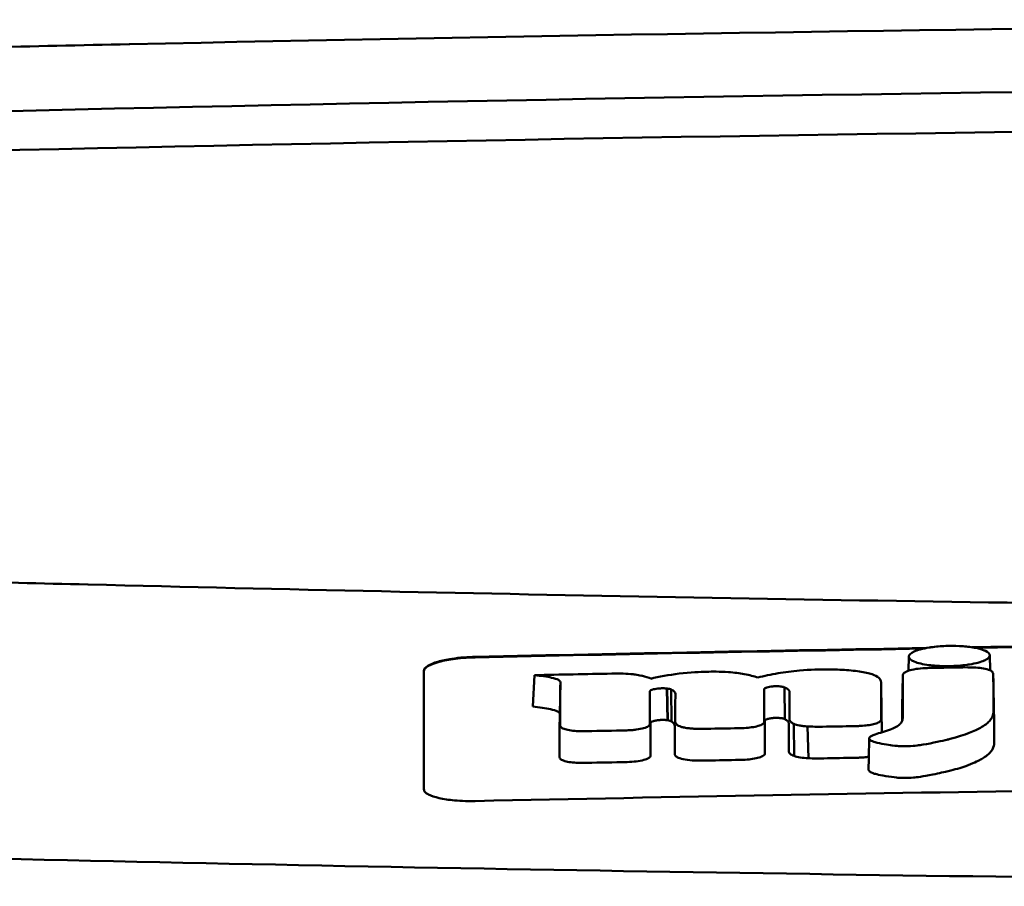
# Model space of a CAD drawing. Header units: millimetres. Extents: x 274 to 874, y -22 to 883.
# Tile 8 of 12: x 526 to 545, y 866 to 883. Entities that reach past the tile are written whole.
import ezdxf

# ---------------------------------------------------------------- set-up
doc = ezdxf.new("R2010")
doc.units = ezdxf.units.MM
doc.layers.add('Visible (ISO)', color=7, linetype='Continuous', lineweight=50)

msp = doc.modelspace()

# ---------------------------------------------------------------- linework, layer by layer
at = {"layer": 'Visible (ISO)'}
for p, q in [((528.356, 882.156), (528.364, 882.156)), ((527.548, 871.621), (527.556, 871.621)), ((543.547, 869.941), (543.553, 870.215)), ((545.129, 870.241), (545.135, 869.948)), ((536.226, 869.24), (536.256, 869.853)), ((539.615, 869.921), (539.606, 869.92)), ((543.422, 869.235), (543.434, 869.847)), ((545.211, 869.262), (545.199, 869.872)), ((536.746, 869.103), (536.759, 869.716)), ((541.136, 868.995), (541.126, 869.616)), ((543.022, 869.111), (543.01, 869.723)), ((538.689, 869.596), (538.692, 869.596)), ((538.85, 868.974), (538.837, 869.593)), ((538.853, 868.974), (538.839, 869.592)), ((538.926, 868.952), (538.92, 869.573)), ((540.733, 869.576), (540.733, 869.577)), ((538.703, 868.979), (538.706, 868.98)), ((540.745, 868.962), (540.745, 868.963)), ((541.314, 868.278), (541.313, 868.903)), ((541.593, 868.234), (541.575, 868.854))]:
    msp.add_line(p, q, dxfattribs=at)
for centre, major_axis, ratio, start_param, end_param in [((573.49, 853.41), (250.217, -0.007), 0.116796, 1.571075, 1.752137), ((573.644, 856.4), (225.492, 0.002), 0.110939, 1.570719, 1.791596), ((573.666, 856.369), (-227.223, 0), 0.106767, 4.71241, 4.92951), ((2675.463, 762.87), (2131.91, -107.347), 0.004971, 3.131872, 3.14183), ((1420.041, 943.561), (876.488, 73.351), 0.007714, 3.140926, 3.156464), ((980.778, 986.549), (437.26, 116.305), 0.016372, 3.162905, 3.181731), ((544.206, 869.767), (20.307, 0.333), 0.011404, 1.54636, 1.583154), ((-1058.224, 1244.639), (-1603.388, 374.365), 0.008684, 3.120399, 3.130225), ((573.689, -920.82), (-1794.464, 0), 0.998105, 4.73241, 4.73325), ((534.071, 868.18), (5.162, 1.321), 0.208752, 0.672627, 0.721389), ((434.826, 841.75), (-103.711, -27.966), 0.030011, 3.195969, 3.212241), ((469.644, 871.347), (68.92, -1.605), 0.017399, 0.035526, 0.081457), ((540.68, 868.343), (0.0178, -0.0822), 0.794442, 1.154854, 1.308402), ((539.457, 868.303), (0.452, 0.007), 0.249026, 3.644233, 4.534786)]:
    msp.add_ellipse(centre, major_axis=major_axis, ratio=ratio, start_param=start_param, end_param=end_param, dxfattribs=at)
for points, knots in [([(528.356, 882.156), (527.415, 882.136), (526.477, 882.115), (525.092, 882.082), (524.902, 882.078), (524.21, 882.061)], [-0.8458994, -0.8458994, -0.8458994, -0.8458994, -0.3752076, -0.3752076, -0.1515992, -0.1515992, -0.1515992, -0.1515992]), ([(523.392, 871.738), (523.972, 871.71), (524.411, 871.698), (525.751, 871.665), (526.649, 871.643), (527.548, 871.621)], [0.1522142, 0.1522142, 0.1522142, 0.1522142, 0.3763363, 0.3763363, 0.8296812, 0.8296812, 0.8296812, 0.8296812]), ([(527.556, 871.621), (535.176, 871.433), (542.811, 871.293), (554.349, 871.152), (558.196, 871.117), (563.983, 871.081), (565.917, 871.072), (569.7, 871.061), (571.513, 871.057), (573.412, 871.057)], [0.000811, 0.000811, 0.000811, 0.000811, 2.334672, 2.334672, 3.49801, 3.49801, 4.08174, 4.08174, 4.638981, 4.638981, 4.638981, 4.638981]), ([(543.659, 870.315), (543.688, 870.328), (543.725, 870.342), (543.831, 870.371), (543.892, 870.383), (543.947, 870.392)], [0.54383531, 0.54383531, 0.54383531, 0.54383531, 0.55538596, 0.55538596, 0.56979725, 0.56979725, 0.56979725, 0.56979725]), ([(543.947, 870.392), (543.973, 870.396), (543.996, 870.399), (544.112, 870.414), (544.21, 870.422), (544.321, 870.424), (544.331, 870.425), (544.341, 870.425)], [0.56979725, 0.56979725, 0.56979725, 0.56979725, 0.57641934, 0.57641934, 0.60538821, 0.60538821, 0.608138, 0.608138, 0.608138, 0.608138]), ([(544.341, 870.425), (544.422, 870.426), (544.515, 870.425), (544.653, 870.414), (544.694, 870.41), (544.735, 870.405)], [0.20935443, 0.20935443, 0.20935443, 0.20935443, 0.23138469, 0.23138469, 0.24081303, 0.24081303, 0.24081303, 0.24081303]), ([(544.735, 870.405), (544.781, 870.399), (544.825, 870.392), (544.932, 870.37), (544.983, 870.354), (545.023, 870.337)], [0.24081303, 0.24081303, 0.24081303, 0.24081303, 0.25152963, 0.25152963, 0.26878639, 0.26878639, 0.26878639, 0.26878639]), ([(534.1, 869.939), (534.1, 869.971), (534.126, 870.004), (534.223, 870.065), (534.289, 870.092), (534.451, 870.139), (534.543, 870.158), (534.72, 870.185), (534.8, 870.194), (534.954, 870.206), (535.027, 870.209), (535.1, 870.211)], [0.000001, 0.000001, 0.000001, 0.000001, 0.0401815, 0.0401815, 0.0773555, 0.0773555, 0.111928, 0.111928, 0.1374241, 0.1374241, 0.1594038, 0.1594038, 0.1594038, 0.1594038]), ([(534.1, 869.929), (534.1, 869.946), (534.108, 869.964), (534.138, 870), (534.161, 870.018), (534.242, 870.064), (534.311, 870.09), (534.488, 870.138), (534.595, 870.158), (534.78, 870.181), (534.849, 870.188), (534.98, 870.197), (535.04, 870.2), (535.1, 870.201)], [0.000001, 0.000001, 0.000001, 0.000001, 0.0217943, 0.0217943, 0.0441477, 0.0441477, 0.0807582, 0.0807582, 0.1194179, 0.1194179, 0.1413053, 0.1413053, 0.159337, 0.159337, 0.159337, 0.159337]), ([(545.023, 870.337), (545.032, 870.334), (545.039, 870.33), (545.095, 870.304), (545.121, 870.279), (545.129, 870.249), (545.129, 870.244), (545.129, 870.24)], [0.26878639, 0.26878639, 0.26878639, 0.26878639, 0.27236042, 0.27236042, 0.29605283, 0.29605283, 0.29977178, 0.29977178, 0.29977178, 0.29977178]), ([(545.129, 870.24), (545.129, 870.219), (545.116, 870.196), (545.069, 870.162), (545.048, 870.151), (545.024, 870.14)], [0.29977178, 0.29977178, 0.29977178, 0.29977178, 0.3191873, 0.3191873, 0.32886275, 0.32886275, 0.32886275, 0.32886275]), ([(543.952, 869.994), (543.945, 869.994), (543.939, 869.994), (543.927, 869.994), (543.921, 869.993), (543.915, 869.993)], [-0.00371697, -0.00371697, -0.00371697, -0.00371697, -0.001858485, -0.001858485, 0, 0, 0, 0]), ([(544.735, 870.063), (544.718, 870.06), (544.702, 870.058), (544.633, 870.048), (544.577, 870.042), (544.46, 870.034), (544.401, 870.031), (544.341, 870.03), (544.237, 870.028), (544.138, 870.032), (544.016, 870.042), (543.983, 870.045), (543.947, 870.05)], [0.35782816, 0.35782816, 0.35782816, 0.35782816, 0.36290873, 0.36290873, 0.38071021, 0.38071021, 0.39878358, 0.39878358, 0.39878358, 0.42985818, 0.42985818, 0.43932148, 0.43932148, 0.43932148, 0.43932148]), ([(545.186, 869.912), (545.176, 869.926), (545.156, 869.939), (545.097, 869.964), (545.055, 869.976), (544.96, 869.993), (544.909, 869.999), (544.805, 870.006), (544.752, 870.007), (544.699, 870.006)], [-0.06978878, -0.06978878, -0.06978878, -0.06978878, -0.05239411, -0.05239411, -0.03314186, -0.03314186, -0.01591655, -0.01591655, 0, 0, 0, 0]), ([(534.1, 867.628), (534.1, 868.071), (534.1, 868.512), (534.1, 868.955), (534.1, 869.283), (534.1, 869.61), (534.1, 869.939)], [0, 0, 0, 0, 5.438666, 5.438666, 5.438666, 9.461667, 9.461667, 9.461667, 9.461667]), ([(536.256, 869.853), (536.373, 869.841), (536.495, 869.825), (536.642, 869.792), (536.69, 869.778), (536.734, 869.755), (536.744, 869.747), (536.753, 869.735), (536.758, 869.727), (536.759, 869.716)], [-0.2159558, -0.2159558, -0.2159558, -0.2159558, -0.105326, -0.105326, -0.0420287, -0.0420287, -0.0138033, -0.0138033, 0, 0, 0, 0]), ([(538.219, 869.867), (538.194, 869.87), (538.165, 869.873), (538.068, 869.882), (538.003, 869.884), (537.937, 869.885)], [-0.03137982, -0.03137982, -0.03137982, -0.03137982, -0.02006966, -0.02006966, 0, 0, 0, 0]), ([(539.606, 869.92), (539.487, 869.917), (539.296, 869.909), (538.868, 869.859), (538.685, 869.825), (538.522, 869.785)], [-0.1386449, -0.1386449, -0.1386449, -0.1386449, -0.0667172, -0.0667172, 0, 0, 0, 0]), ([(540.609, 869.808), (540.534, 869.833), (540.446, 869.856), (540.251, 869.892), (540.149, 869.905), (539.865, 869.925), (539.711, 869.923), (539.615, 869.921)], [-0.2770651, -0.2770651, -0.2770651, -0.2770651, -0.2356097, -0.2356097, -0.1978033, -0.1978033, -0.1405425, -0.1405425, -0.1405425, -0.1405425]), ([(542.112, 869.962), (542.083, 869.963), (542.055, 869.964), (541.823, 869.967), (541.621, 869.961), (541.274, 869.932), (541.135, 869.914), (540.86, 869.868), (540.729, 869.839), (540.609, 869.808)], [-0.1668809, -0.1668809, -0.1668809, -0.1668809, -0.1584518, -0.1584518, -0.0966679, -0.0966679, -0.0505514, -0.0505514, 0, 0, 0, 0]), ([(543.008, 869.736), (543, 869.765), (542.98, 869.794), (542.905, 869.845), (542.855, 869.867), (542.711, 869.908), (542.618, 869.924), (542.4, 869.949), (542.28, 869.957), (542.162, 869.961)], [-0.3006219, -0.3006219, -0.3006219, -0.3006219, -0.2681937, -0.2681937, -0.2390981, -0.2390981, -0.2061369, -0.2061369, -0.1717789, -0.1717789, -0.1717789, -0.1717789]), ([(542.792, 868.643), (542.782, 868.634), (542.778, 868.625), (542.781, 868.606), (542.791, 868.596), (542.824, 868.57), (542.868, 868.556), (542.999, 868.517), (543.155, 868.495), (543.311, 868.474), (543.353, 868.471), (543.422, 868.466), (543.474, 868.466), (543.605, 868.47), (543.672, 868.477), (543.752, 868.487), (543.792, 868.493), (544.014, 868.53), (544.22, 868.577), (544.315, 868.599), (544.334, 868.604), (544.657, 868.685), (544.847, 868.773), (545.026, 868.872), (545.083, 868.915), (545.167, 869.006), (545.191, 869.053), (545.201, 869.116), (545.202, 869.13), (545.202, 869.166), (545.201, 869.426), (545.199, 869.872)], [-4.676688, -4.676688, -4.676688, -4.676688, -4.675904, -4.675904, -4.674974, -4.674974, -4.671817, -4.671817, -4.660677, -4.660677, -4.647032, -4.647032, -4.608842, -4.608842, -4.553099, -4.553099, -4.499156, -4.499156, -4.229728, -4.229728, -4.140787, -4.140787, -2.835256, -2.835256, -1.875515, -1.875515, -0.862737, -0.862737, -0.545368, -0.545368, 0, 0, 0, 0]), ([(543.434, 869.847), (543.434, 869.641), (543.434, 869.434), (543.433, 869.176), (543.433, 869.124), (543.433, 869.054), (543.434, 869.037), (543.431, 868.994), (543.427, 868.969), (543.404, 868.929), (543.397, 868.919), (543.387, 868.908), (543.387, 868.907), (543.386, 868.906)], [-1.166686, -1.166686, -1.166686, -1.166686, -0.464273, -0.464273, -0.288528, -0.288528, -0.228277, -0.228277, -0.144624, -0.144624, -0.115228, -0.115228, -0.113333, -0.113333, -0.113333, -0.113333]), ([(543.442, 869.878), (543.44, 869.873), (543.438, 869.868), (543.435, 869.857), (543.434, 869.852), (543.434, 869.847)], [-0.0124181, -0.0124181, -0.0124181, -0.0124181, -0.00620912, -0.00620912, 0, 0, 0, 0]), ([(543.915, 869.993), (543.852, 869.992), (543.791, 869.987), (543.676, 869.973), (543.623, 869.962), (543.54, 869.94), (543.509, 869.928), (543.464, 869.903), (543.449, 869.891), (543.442, 869.878)], [-0.07038308, -0.07038308, -0.07038308, -0.07038308, -0.05171901, -0.05171901, -0.03231276, -0.03231276, -0.01570023, -0.01570023, 0, 0, 0, 0]), ([(545.199, 869.872), (545.199, 869.879), (545.198, 869.886), (545.194, 869.899), (545.19, 869.905), (545.186, 869.912)], [-0.01632771, -0.01632771, -0.01632771, -0.01632771, -0.00807771, -0.00807771, 0, 0, 0, 0]), ([(540.733, 869.577), (540.733, 869.581), (540.736, 869.586), (540.745, 869.596), (540.753, 869.6), (540.769, 869.608), (540.777, 869.611), (540.801, 869.619), (540.819, 869.623), (540.858, 869.63), (540.878, 869.632), (540.9, 869.634)], [-0.02992686, -0.02992686, -0.02992686, -0.02992686, -0.02418642, -0.02418642, -0.01807434, -0.01807434, -0.01392338, -0.01392338, -0.00671718, -0.00671718, 0, 0, 0, 0]), ([(540.9, 869.634), (540.915, 869.636), (540.93, 869.637), (540.962, 869.638), (540.977, 869.638), (541.01, 869.637), (541.027, 869.636), (541.057, 869.633), (541.07, 869.631), (541.082, 869.628)], [-0.01955689, -0.01955689, -0.01955689, -0.01955689, -0.01485499, -0.01485499, -0.01008754, -0.01008754, -0.00490608, -0.00490608, 0, 0, 0, 0]), ([(541.082, 869.628), (541.091, 869.626), (541.099, 869.625), (541.113, 869.621), (541.12, 869.618), (541.126, 869.616)], [-0.006796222, -0.006796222, -0.006796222, -0.006796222, -0.003434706, -0.003434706, 0, 0, 0, 0]), ([(541.126, 869.616), (541.144, 869.609), (541.159, 869.601), (541.188, 869.584), (541.2, 869.575), (541.222, 869.551), (541.228, 869.536), (541.228, 869.521)], [-0.04141837, -0.04141837, -0.04141837, -0.04141837, -0.03042196, -0.03042196, -0.01813781, -0.01813781, 0, 0, 0, 0]), ([(538.503, 869.525), (538.503, 869.528), (538.503, 869.53), (538.504, 869.535), (538.504, 869.537), (538.505, 869.539)], [-0.005600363, -0.005600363, -0.005600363, -0.005600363, -0.002800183, -0.002800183, 0, 0, 0, 0]), ([(538.505, 869.539), (538.507, 869.546), (538.513, 869.552), (538.534, 869.565), (538.551, 869.572), (538.589, 869.582), (538.608, 869.586), (538.647, 869.592), (538.668, 869.594), (538.689, 869.596)], [-0.03055807, -0.03055807, -0.03055807, -0.03055807, -0.02262898, -0.02262898, -0.01353981, -0.01353981, -0.00653226, -0.00653226, 0, 0, 0, 0]), ([(538.692, 869.596), (538.716, 869.597), (538.741, 869.598), (538.791, 869.597), (538.815, 869.596), (538.837, 869.593)], [-0.01504723, -0.01504723, -0.01504723, -0.01504723, -0.0076813, -0.0076813, 0, 0, 0, 0]), ([(538.837, 869.593), (538.837, 869.593), (538.838, 869.593), (538.838, 869.593), (538.839, 869.593), (538.839, 869.592)], [-0.0002682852, -0.0002682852, -0.0002682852, -0.0002682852, -0.0001341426, -0.0001341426, 0, 0, 0, 0]), ([(538.839, 869.592), (538.856, 869.59), (538.871, 869.587), (538.898, 869.581), (538.91, 869.577), (538.92, 869.573)], [-0.01202595, -0.01202595, -0.01202595, -0.01202595, -0.00617462, -0.00617462, 0, 0, 0, 0]), ([(538.92, 869.573), (538.946, 869.56), (538.97, 869.545), (538.996, 869.514), (539.001, 869.5), (539.001, 869.487)], [-0.03992932, -0.03992932, -0.03992932, -0.03992932, -0.01685313, -0.01685313, 0, 0, 0, 0]), ([(536.226, 869.24), (536.345, 869.227), (536.471, 869.211), (536.623, 869.178), (536.672, 869.164), (536.718, 869.141), (536.729, 869.134), (536.74, 869.122), (536.746, 869.114), (536.746, 869.103)], [-0.1886698, -0.1886698, -0.1886698, -0.1886698, -0.0911326, -0.0911326, -0.0367802, -0.0367802, -0.0129551, -0.0129551, 0, 0, 0, 0]), ([(542.767, 868.007), (542.767, 868.006), (542.767, 868.005), (542.768, 868), (542.769, 867.992), (542.791, 867.972), (542.81, 867.958), (542.879, 867.933), (542.939, 867.913), (543.179, 867.874), (543.26, 867.863), (543.347, 867.854), (543.397, 867.85), (543.523, 867.849), (543.584, 867.852), (543.709, 867.863), (543.82, 867.877), (544.138, 867.941), (544.257, 867.967), (544.448, 868.013), (544.561, 868.047), (544.8, 868.132), (544.895, 868.179), (544.995, 868.233), (545.07, 868.277), (545.173, 868.383), (545.198, 868.43), (545.213, 868.495), (545.213, 868.508), (545.216, 868.581), (545.214, 868.643), (545.213, 868.891), (545.212, 869.076), (545.211, 869.262)], [-1.208321, -1.208321, -1.208321, -1.208321, -1.111902, -1.111902, -0.905637, -0.905637, -0.746423, -0.746423, -0.659222, -0.659222, -0.617445, -0.617445, -0.585347, -0.585347, -0.554872, -0.554872, -0.520248, -0.520248, -0.499861, -0.499861, -0.459593, -0.459593, -0.4035, -0.4035, -0.354802, -0.354802, -0.317144, -0.317144, -0.30253, -0.30253, -0.226738, -0.226738, 0, 0, 0, 0]), ([(536.757, 868.876), (536.757, 868.871), (536.757, 868.867), (536.76, 868.858), (536.762, 868.854), (536.764, 868.85)], [-0.01079552, -0.01079552, -0.01079552, -0.01079552, -0.00539778, -0.00539778, 0, 0, 0, 0]), ([(536.764, 868.85), (536.772, 868.837), (536.787, 868.826), (536.835, 868.803), (536.868, 868.793), (536.946, 868.777), (536.99, 868.771), (537.084, 868.763), (537.132, 868.761), (537.182, 868.761)], [-0.06226453, -0.06226453, -0.06226453, -0.06226453, -0.04680156, -0.04680156, -0.03060505, -0.03060505, -0.01479139, -0.01479139, 0, 0, 0, 0]), ([(538.055, 868.778), (538.086, 868.778), (538.116, 868.78), (538.179, 868.785), (538.21, 868.788), (538.294, 868.799), (538.342, 868.809), (538.423, 868.832), (538.454, 868.845), (538.495, 868.873), (538.505, 868.887), (538.505, 868.901)], [-0.07213826, -0.07213826, -0.07213826, -0.07213826, -0.06285871, -0.06285871, -0.05297585, -0.05297585, -0.03500281, -0.03500281, -0.01704041, -0.01704041, 0, 0, 0, 0]), ([(538.517, 868.924), (538.518, 868.93), (538.523, 868.936), (538.542, 868.948), (538.555, 868.954), (538.59, 868.964), (538.611, 868.969), (538.656, 868.976), (538.679, 868.978), (538.703, 868.979)], [-0.03056509, -0.03056509, -0.03056509, -0.03056509, -0.02315572, -0.02315572, -0.01522783, -0.01522783, -0.00732017, -0.00732017, 0, 0, 0, 0]), ([(538.706, 868.98), (538.731, 868.981), (538.757, 868.981), (538.807, 868.98), (538.83, 868.978), (538.85, 868.974)], [-0.01522535, -0.01522535, -0.01522535, -0.01522535, -0.0075565, -0.0075565, 0, 0, 0, 0]), ([(538.85, 868.974), (538.851, 868.974), (538.851, 868.974), (538.852, 868.974), (538.852, 868.974), (538.853, 868.974)], [-0.0002734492, -0.0002734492, -0.0002734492, -0.0002734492, -0.0001367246, -0.0001367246, 0, 0, 0, 0]), ([(538.853, 868.974), (538.869, 868.971), (538.883, 868.968), (538.908, 868.961), (538.918, 868.956), (538.926, 868.952)], [-0.01231679, -0.01231679, -0.01231679, -0.01231679, -0.00622563, -0.00622563, 0, 0, 0, 0]), ([(538.926, 868.952), (538.936, 868.945), (538.945, 868.938), (538.961, 868.924), (538.968, 868.916), (538.984, 868.894), (538.989, 868.879), (538.989, 868.863)], [-0.03744041, -0.03744041, -0.03744041, -0.03744041, -0.02842208, -0.02842208, -0.01879918, -0.01879918, 0, 0, 0, 0]), ([(539, 868.942), (539, 868.929), (539.005, 868.916), (539.026, 868.89), (539.042, 868.878), (539.064, 868.866)], [-0.03237121, -0.03237121, -0.03237121, -0.03237121, -0.01625604, -0.01625604, 0, 0, 0, 0]), ([(539.064, 868.866), (539.078, 868.859), (539.094, 868.853), (539.133, 868.841), (539.156, 868.835), (539.207, 868.825), (539.237, 868.821), (539.299, 868.814), (539.331, 868.811), (539.364, 868.81)], [-0.04047569, -0.04047569, -0.04047569, -0.04047569, -0.03078986, -0.03078986, -0.02099526, -0.02099526, -0.01033367, -0.01033367, 0, 0, 0, 0]), ([(540.345, 868.823), (540.395, 868.826), (540.443, 868.831), (540.534, 868.844), (540.577, 868.853), (540.651, 868.874), (540.681, 868.887), (540.721, 868.912), (540.732, 868.925), (540.734, 868.938)], [-0.06382121, -0.06382121, -0.06382121, -0.06382121, -0.04876084, -0.04876084, -0.03277152, -0.03277152, -0.01585483, -0.01585483, 0, 0, 0, 0]), ([(540.734, 868.938), (540.735, 868.94), (540.735, 868.942), (540.735, 868.946), (540.735, 868.948), (540.735, 868.951)], [-0.005096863, -0.005096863, -0.005096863, -0.005096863, -0.00254843, -0.00254843, 0, 0, 0, 0]), ([(540.745, 868.963), (540.745, 868.969), (540.749, 868.975), (540.764, 868.986), (540.776, 868.992), (540.808, 869.003), (540.828, 869.007), (540.871, 869.015), (540.893, 869.018), (540.917, 869.019)], [-0.03003381, -0.03003381, -0.03003381, -0.03003381, -0.02291426, -0.02291426, -0.0153026, -0.0153026, -0.00735305, -0.00735305, 0, 0, 0, 0]), ([(540.917, 869.019), (540.933, 869.021), (540.95, 869.021), (540.983, 869.022), (541, 869.021), (541.032, 869.019), (541.048, 869.018), (541.075, 869.014), (541.088, 869.012), (541.098, 869.009)], [-0.0198792, -0.0198792, -0.0198792, -0.0198792, -0.01493589, -0.01493589, -0.00986287, -0.00986287, -0.00482334, -0.00482334, 0, 0, 0, 0]), ([(541.098, 869.009), (541.106, 869.007), (541.113, 869.005), (541.126, 869), (541.131, 868.998), (541.136, 868.995)], [-0.007017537, -0.007017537, -0.007017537, -0.007017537, -0.003544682, -0.003544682, 0, 0, 0, 0]), ([(541.136, 868.995), (541.148, 868.988), (541.159, 868.981), (541.18, 868.965), (541.189, 868.956), (541.21, 868.931), (541.216, 868.915), (541.216, 868.897)], [-0.04184917, -0.04184917, -0.04184917, -0.04184917, -0.03190704, -0.03190704, -0.02101076, -0.02101076, 0, 0, 0, 0]), ([(541.228, 868.989), (541.228, 868.974), (541.235, 868.959), (541.263, 868.929), (541.284, 868.916), (541.313, 868.903)], [-0.03713255, -0.03713255, -0.03713255, -0.03713255, -0.01850358, -0.01850358, 0, 0, 0, 0]), ([(541.313, 868.903), (541.34, 868.891), (541.375, 868.881), (541.441, 868.868), (541.467, 868.864), (541.519, 868.858), (541.547, 868.856), (541.575, 868.854)], [-0.03490258, -0.03490258, -0.03490258, -0.03490258, -0.01807201, -0.01807201, -0.00892925, -0.00892925, 0, 0, 0, 0]), ([(541.575, 868.854), (541.622, 868.852), (541.669, 868.85), (541.768, 868.848), (541.819, 868.848), (541.871, 868.849)], [-0.0300443, -0.0300443, -0.0300443, -0.0300443, -0.01549239, -0.01549239, 0, 0, 0, 0]), ([(542.488, 868.86), (542.516, 868.86), (542.544, 868.861), (542.599, 868.864), (542.625, 868.865), (542.652, 868.867)], [-0.01653626, -0.01653626, -0.01653626, -0.01653626, -0.00805828, -0.00805828, 0, 0, 0, 0]), ([(542.652, 868.867), (542.696, 868.87), (542.739, 868.875), (542.82, 868.888), (542.857, 868.896), (542.924, 868.915), (542.952, 868.926), (542.991, 868.949), (543.003, 868.961), (543.008, 868.973)], [-0.05821795, -0.05821795, -0.05821795, -0.05821795, -0.04453926, -0.04453926, -0.03017797, -0.03017797, -0.01468996, -0.01468996, 0, 0, 0, 0]), ([(543.008, 868.973), (543.009, 868.978), (543.01, 868.982), (543.012, 868.99), (543.012, 868.994), (543.012, 868.999)], [-0.01029059, -0.01029059, -0.01029059, -0.01029059, -0.0051453, -0.0051453, 0, 0, 0, 0]), ([(543.339, 868.866), (543.332, 868.861), (543.325, 868.856), (543.287, 868.834), (543.252, 868.818), (543.204, 868.8), (543.198, 868.798), (543.192, 868.796)], [-0.0924749, -0.0924749, -0.0924749, -0.0924749, -0.08684232, -0.08684232, -0.06779801, -0.06779801, -0.06501187, -0.06501187, -0.06501187, -0.06501187]), ([(537.182, 868.761), (537.197, 868.761), (537.213, 868.761), (537.245, 868.762), (537.261, 868.762), (537.277, 868.762)], [-0.009512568, -0.009512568, -0.009512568, -0.009512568, -0.004756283, -0.004756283, 0, 0, 0, 0]), ([(539.364, 868.81), (539.404, 868.808), (539.445, 868.807), (539.528, 868.807), (539.571, 868.807), (539.615, 868.808)], [-0.02531279, -0.02531279, -0.02531279, -0.02531279, -0.01297939, -0.01297939, 0, 0, 0, 0]), ([(540.232, 868.819), (540.251, 868.82), (540.27, 868.82), (540.308, 868.821), (540.327, 868.822), (540.345, 868.823)], [-0.0114105, -0.0114105, -0.0114105, -0.0114105, -0.00570516, -0.00570516, 0, 0, 0, 0]), ([(538.063, 868.16), (538.124, 868.161), (538.183, 868.166), (538.293, 868.18), (538.343, 868.189), (538.427, 868.212), (538.46, 868.225), (538.505, 868.254), (538.517, 868.269), (538.517, 868.284)], [-0.07286259, -0.07286259, -0.07286259, -0.07286259, -0.05472391, -0.05472391, -0.03663002, -0.03663002, -0.01845307, -0.01845307, 0, 0, 0, 0]), ([(538.988, 868.318), (538.988, 868.304), (538.994, 868.291), (539.019, 868.265), (539.037, 868.253), (539.062, 868.242)], [-0.03246794, -0.03246794, -0.03246794, -0.03246794, -0.01597633, -0.01597633, 0, 0, 0, 0]), ([(540.363, 868.206), (540.414, 868.209), (540.463, 868.214), (540.555, 868.229), (540.597, 868.238), (540.669, 868.26), (540.697, 868.272), (540.735, 868.297), (540.745, 868.31), (540.747, 868.323)], [-0.0640319, -0.0640319, -0.0640319, -0.0640319, -0.04854057, -0.04854057, -0.03215829, -0.03215829, -0.01553999, -0.01553999, 0, 0, 0, 0]), ([(541.216, 868.364), (541.216, 868.348), (541.224, 868.334), (541.256, 868.305), (541.281, 868.291), (541.314, 868.278)], [-0.0372834, -0.0372834, -0.0372834, -0.0372834, -0.01872605, -0.01872605, 0, 0, 0, 0]), ([(541.314, 868.278), (541.346, 868.267), (541.387, 868.257), (541.483, 868.242), (541.536, 868.237), (541.593, 868.234)], [-0.03526634, -0.03526634, -0.03526634, -0.03526634, -0.01757225, -0.01757225, 0, 0, 0, 0]), ([(536.744, 868.256), (536.744, 868.252), (536.745, 868.247), (536.748, 868.239), (536.75, 868.234), (536.752, 868.23)], [-0.0108334, -0.0108334, -0.0108334, -0.0108334, -0.00541667, -0.00541667, 0, 0, 0, 0]), ([(536.752, 868.23), (536.761, 868.218), (536.777, 868.206), (536.827, 868.184), (536.86, 868.174), (536.939, 868.158), (536.985, 868.152), (537.082, 868.144), (537.131, 868.142), (537.182, 868.143)], [-0.06287209, -0.06287209, -0.06287209, -0.06287209, -0.04741614, -0.04741614, -0.03128097, -0.03128097, -0.01509077, -0.01509077, 0, 0, 0, 0]), ([(537.182, 868.143), (537.197, 868.143), (537.213, 868.143), (537.245, 868.143), (537.262, 868.144), (537.278, 868.144)], [-0.009658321, -0.009658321, -0.009658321, -0.009658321, -0.004898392, -0.004898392, 0, 0, 0, 0]), ([(539.379, 868.191), (539.421, 868.19), (539.464, 868.189), (539.549, 868.189), (539.59, 868.189), (539.631, 868.19)], [-0.02544983, -0.02544983, -0.02544983, -0.02544983, -0.01243766, -0.01243766, 0, 0, 0, 0]), ([(540.25, 868.202), (540.269, 868.202), (540.288, 868.203), (540.326, 868.204), (540.344, 868.205), (540.363, 868.206)], [-0.01137431, -0.01137431, -0.01137431, -0.01137431, -0.00564762, -0.00564762, 0, 0, 0, 0]), ([(541.593, 868.234), (541.644, 868.233), (541.694, 868.231), (541.794, 868.231), (541.843, 868.231), (541.892, 868.232)], [-0.03019579, -0.03019579, -0.03019579, -0.03019579, -0.01472022, -0.01472022, 0, 0, 0, 0]), ([(542.51, 868.243), (542.538, 868.243), (542.566, 868.244), (542.62, 868.247), (542.647, 868.248), (542.674, 868.251)], [-0.016514, -0.016514, -0.016514, -0.016514, -0.00818773, -0.00818773, 0, 0, 0, 0]), ([(558.229, 867.743), (554.385, 867.71), (550.542, 867.665), (542.831, 867.551), (538.967, 867.481), (535.1, 867.4)], [0.000001, 0.000001, 0.000001, 0.000001, 1.153366, 1.153366, 2.313577, 2.313577, 2.313577, 2.313577]), ([(535.1, 867.4), (535.036, 867.398), (534.972, 867.398), (534.836, 867.402), (534.765, 867.406), (534.585, 867.422), (534.483, 867.437), (534.311, 867.476), (534.241, 867.499), (534.161, 867.541), (534.138, 867.558), (534.108, 867.593), (534.1, 867.61), (534.1, 867.628)], [0.000001, 0.000001, 0.000001, 0.000001, 0.0191896, 0.0191896, 0.0415785, 0.0415785, 0.0784246, 0.0784246, 0.1148802, 0.1148802, 0.1371153, 0.1371153, 0.158789, 0.158789, 0.158789, 0.158789]), ([(573.335, 865.737), (563.65, 865.739), (553.971, 865.806), (534.642, 866.071), (525.013, 866.27), (515.508, 866.534)], [0.032666, 0.032666, 0.032666, 0.032666, 2.938218, 2.938218, 5.868286, 5.868286, 5.868286, 5.868286])]:
    msp.add_open_spline(points, degree=3, knots=knots, dxfattribs=at)
for points in [[(535.1, 870.211), (538.032, 870.275), (540.961, 870.333), (543.892, 870.382)], [(544.788, 870.397), (545.113, 870.403), (545.437, 870.408), (545.762, 870.413)], [(544.842, 870.388), (545.135, 870.393), (545.428, 870.398), (545.721, 870.402)], [(535.1, 870.201), (538.014, 870.265), (540.926, 870.322), (543.839, 870.371)], [(542.162, 869.961), (542.145, 869.961), (542.129, 869.962), (542.112, 869.962)], [(536.759, 869.716), (536.758, 869.436), (536.758, 869.155), (536.757, 868.876)], [(543.01, 869.723), (543.009, 869.728), (543.009, 869.732), (543.008, 869.736)], [(543.012, 868.999), (543.011, 869.24), (543.011, 869.482), (543.01, 869.723)], [(538.505, 868.901), (538.504, 869.109), (538.504, 869.317), (538.503, 869.525)], [(539.001, 869.487), (539, 869.305), (539, 869.123), (539, 868.942)], [(540.735, 868.951), (540.735, 869.159), (540.734, 869.367), (540.733, 869.576)], [(541.228, 869.521), (541.228, 869.344), (541.228, 869.166), (541.228, 868.989)], [(543.422, 869.235), (543.422, 869.145), (543.422, 869.054), (543.422, 868.963)], [(536.746, 869.103), (536.746, 868.821), (536.745, 868.538), (536.744, 868.256)], [(543.023, 868.739), (543.023, 868.863), (543.022, 868.987), (543.022, 869.111)], [(538.515, 868.91), (538.515, 868.915), (538.516, 868.919), (538.517, 868.924)], [(538.517, 868.284), (538.516, 868.493), (538.516, 868.701), (538.515, 868.91)], [(538.989, 868.863), (538.988, 868.682), (538.988, 868.499), (538.988, 868.318)], [(540.747, 868.335), (540.747, 868.544), (540.746, 868.753), (540.745, 868.962)], [(541.216, 868.897), (541.216, 868.72), (541.216, 868.541), (541.216, 868.364)], [(541.871, 868.849), (542.076, 868.853), (542.282, 868.856), (542.488, 868.86)], [(543.386, 868.906), (543.379, 868.898), (543.364, 868.883), (543.339, 868.866)], [(537.277, 868.762), (537.532, 868.767), (537.787, 868.772), (538.043, 868.777)], [(538.043, 868.777), (538.047, 868.777), (538.051, 868.778), (538.055, 868.778)], [(539.615, 868.808), (539.82, 868.812), (540.026, 868.815), (540.232, 868.819)], [(542.895, 868.697), (542.844, 868.68), (542.808, 868.662), (542.792, 868.643)], [(543.036, 868.743), (542.987, 868.728), (542.939, 868.712), (542.895, 868.697)], [(543.192, 868.796), (543.142, 868.778), (543.09, 868.76), (543.036, 868.743)], [(542.767, 868.007), (542.771, 868.212), (542.775, 868.416), (542.779, 868.621)], [(537.278, 868.144), (537.535, 868.149), (537.794, 868.154), (538.051, 868.159)], [(538.051, 868.159), (538.055, 868.16), (538.059, 868.16), (538.063, 868.16)], [(539.631, 868.19), (539.837, 868.194), (540.044, 868.198), (540.25, 868.202)], [(541.892, 868.232), (542.097, 868.236), (542.305, 868.239), (542.51, 868.243)], [(542.674, 868.251), (542.708, 868.253), (542.741, 868.257), (542.772, 868.262)]]:
    msp.add_open_spline(points, degree=3, dxfattribs=at)

doc.saveas('drawing.dxf')
